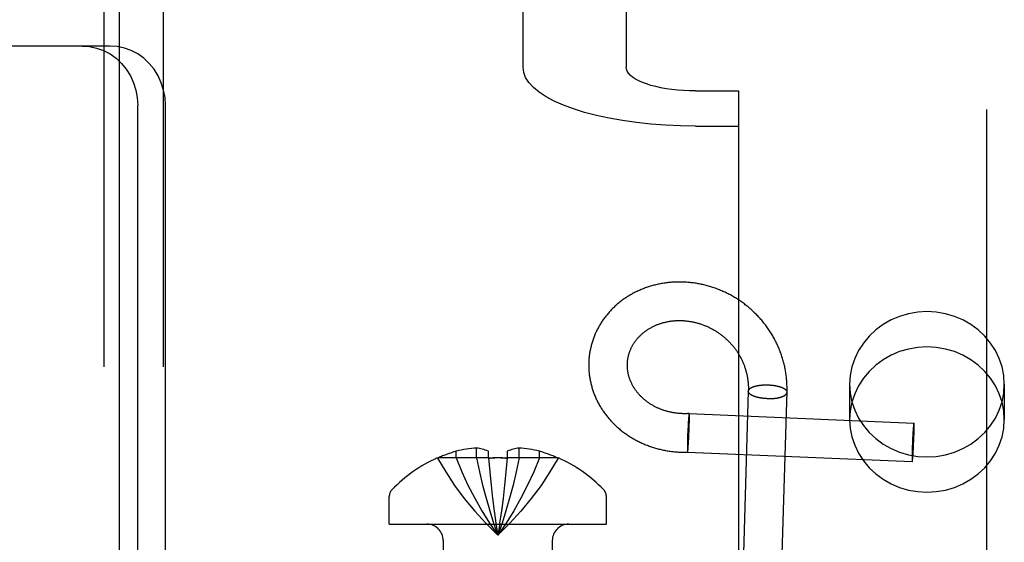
# Model space of a CAD drawing. Header units: inches. Extents: x 0 to 224, y 0 to 145.
# Tile 23 of 89: x 75.856 to 76.849, y 52.952 to 53.48. Entities that reach past the tile are written whole.
import ezdxf

# ---------------------------------------------------------------- set-up
doc = ezdxf.new("R2010")
doc.units = ezdxf.units.IN
doc.header["$LTSCALE"] = 12.302632
doc.header["$MEASUREMENT"] = 0
doc.linetypes.add('HIDDEN', pattern=[0.2, 0.1, -0.1])
doc.layers.add('DEFAULT_2', color=8, linetype='HIDDEN')
doc.layers.add('DOOR_3_ASSEMBLY', color=7, linetype='CONTINUOUS')

msp = doc.modelspace()

# ---------------------------------------------------------------- linework, layer by layer
at = {"layer": 'DEFAULT_2', "color": 8, "linetype": 'HIDDEN'}
for p, q in [((76.83138, 55.84951), (76.83138, 50.59951)), ((75.94088, 54.35951), (75.94088, 51.29151)), ((76.00088, 54.35951), (76.00088, 51.29151)), ((76.01888, 51.32551), (76.01888, 54.32551)), ((76.07888, 51.32551), (76.07888, 54.32551)), ((76.36388, 53.43164), (76.36388, 54.2119)), ((76.46788, 54.2119), (76.46788, 53.43164)), ((75.94722, 53.45301), (75.78384, 53.45301)), ((76.53788, 53.4077), (76.58138, 53.4077)), ((76.58138, 53.4077), (76.58138, 53.37213)), ((75.97528, 52.76601), (75.97528, 53.39301)), ((76.00323, 52.76601), (76.00323, 53.39301)), ((76.53788, 53.37213), (76.58138, 53.37213)), ((76.58138, 53.37213), (76.58138, 52.43244)), ((76.69338, 53.1117), (76.69338, 53.07613)), ((76.84938, 53.1117), (76.84938, 53.07613)), ((76.59115, 53.10473), (76.59118, 53.10557)), ((76.59115, 53.10476), (76.59117, 53.10499)), ((76.63014, 53.10358), (76.63012, 53.10334)), ((76.53107, 53.07963), (76.53102, 53.07918)), ((76.5311, 53.07992), (76.53107, 53.07963)), ((76.53113, 53.08018), (76.5311, 53.07992)), ((76.53116, 53.08043), (76.53113, 53.08018)), ((76.53123, 53.08098), (76.5312, 53.08078)), ((76.5315, 53.08215), (76.75817, 53.0726)), ((76.53168, 53.08078), (76.53167, 53.08099)), ((76.53169, 53.08056), (76.53168, 53.08078)), ((76.5317, 53.08031), (76.53169, 53.08056)), ((76.53171, 53.08006), (76.5317, 53.08031)), ((76.53171, 53.07978), (76.53171, 53.08006)), ((76.53172, 53.07934), (76.53171, 53.07978)), ((76.53173, 53.07887), (76.53172, 53.07934)), ((76.53043, 53.07093), (76.53031, 53.06874)), ((76.53054, 53.07274), (76.53043, 53.07093)), ((76.53063, 53.07421), (76.53054, 53.07274)), ((76.53073, 53.07558), (76.53063, 53.07421)), ((76.53081, 53.07665), (76.53073, 53.07558)), ((76.53087, 53.07744), (76.53081, 53.07665)), ((76.53093, 53.07818), (76.53087, 53.07744)), ((76.53098, 53.0787), (76.53093, 53.07818)), ((76.53102, 53.07918), (76.53098, 53.0787)), ((76.53157, 53.06903), (76.53163, 53.0712)), ((76.53163, 53.0712), (76.53167, 53.073)), ((76.53167, 53.073), (76.5317, 53.07445)), ((76.5317, 53.07445), (76.53172, 53.07581)), ((76.53172, 53.07581), (76.53173, 53.07686)), ((76.53173, 53.07836), (76.53173, 53.07887)), ((76.53173, 53.07764), (76.53173, 53.07836)), ((76.53173, 53.07686), (76.53173, 53.07764)), ((76.75767, 53.06943), (76.75763, 53.06892)), ((76.75772, 53.0699), (76.75767, 53.06943)), ((76.75777, 53.07034), (76.75772, 53.0699)), ((76.75779, 53.07061), (76.75777, 53.07034)), ((76.75782, 53.07087), (76.75779, 53.07061)), ((76.75785, 53.07111), (76.75782, 53.07087)), ((76.75788, 53.07133), (76.75785, 53.07111)), ((76.75835, 53.07123), (76.75834, 53.07145)), ((76.75836, 53.07101), (76.75835, 53.07123)), ((76.75837, 53.07076), (76.75836, 53.07101)), ((76.75838, 53.0705), (76.75837, 53.07076)), ((76.75838, 53.07022), (76.75838, 53.0705)), ((76.75839, 53.06977), (76.75838, 53.07022)), ((76.7584, 53.06928), (76.75839, 53.06977)), ((76.52996, 53.06119), (76.52986, 53.05857)), ((76.53007, 53.06384), (76.52996, 53.06119)), ((76.53019, 53.06646), (76.53007, 53.06384)), ((76.53031, 53.06874), (76.53019, 53.06646)), ((76.53117, 53.05887), (76.53129, 53.0615)), ((76.53129, 53.0615), (76.5314, 53.06414)), ((76.5314, 53.06414), (76.5315, 53.06676)), ((76.5315, 53.06676), (76.53157, 53.06903)), ((76.75701, 53.05972), (76.75689, 53.05741)), ((76.75713, 53.06192), (76.75701, 53.05972)), ((76.75724, 53.06374), (76.75713, 53.06192)), ((76.75734, 53.0652), (76.75724, 53.06374)), ((76.75742, 53.06634), (76.75734, 53.0652)), ((76.7575, 53.0674), (76.75742, 53.06634)), ((76.75756, 53.06819), (76.7575, 53.0674)), ((76.75763, 53.06892), (76.75756, 53.06819)), ((76.75823, 53.05918), (76.75829, 53.06141)), ((76.75829, 53.06141), (76.75834, 53.06326)), ((76.75834, 53.06326), (76.75837, 53.06475)), ((76.75837, 53.06475), (76.75839, 53.06614)), ((76.75839, 53.06614), (76.7584, 53.06722)), ((76.7584, 53.06876), (76.7584, 53.06928)), ((76.7584, 53.06802), (76.7584, 53.06876)), ((76.7584, 53.06722), (76.7584, 53.06802)), ((76.52964, 53.04953), (76.52963, 53.04848)), ((76.52966, 53.05088), (76.52964, 53.04953)), ((76.52968, 53.05233), (76.52966, 53.05088)), ((76.52973, 53.05413), (76.52968, 53.05233)), ((76.52979, 53.05631), (76.52973, 53.05413)), ((76.52986, 53.05857), (76.52979, 53.05631)), ((76.53053, 53.04849), (76.53061, 53.04953)), ((76.53061, 53.04953), (76.53071, 53.05089)), ((76.53071, 53.05089), (76.5308, 53.05234)), ((76.5308, 53.05234), (76.53091, 53.05414)), ((76.53091, 53.05414), (76.53104, 53.05632)), ((76.53104, 53.05632), (76.53117, 53.05887)), ((76.75664, 53.05205), (76.75654, 53.04937)), ((76.75676, 53.05475), (76.75664, 53.05205)), ((76.75689, 53.05741), (76.75676, 53.05475)), ((76.75781, 53.04882), (76.75794, 53.05148)), ((76.75794, 53.05148), (76.75805, 53.05418)), ((76.75805, 53.05418), (76.75815, 53.05686)), ((76.75815, 53.05686), (76.75823, 53.05918)), ((76.29644, 53.03744), (76.29644, 53.04414)), ((76.31705, 53.03744), (76.31705, 53.0474)), ((76.32894, 53.03744), (76.32894, 53.04414)), ((76.34794, 53.04414), (76.34794, 53.03744)), ((76.35984, 53.03744), (76.35984, 53.0474)), ((76.38044, 53.03744), (76.38044, 53.04414)), ((76.52963, 53.04848), (76.52963, 53.0477)), ((76.52963, 53.0477), (76.52963, 53.04697)), ((76.52963, 53.04697), (76.52963, 53.04646)), ((76.52963, 53.04646), (76.52964, 53.04599)), ((76.52964, 53.04599), (76.52964, 53.04555)), ((76.52964, 53.04555), (76.52965, 53.04528)), ((76.52965, 53.04528), (76.52966, 53.04502)), ((76.52966, 53.04502), (76.52966, 53.04478)), ((76.52966, 53.04478), (76.52967, 53.04455)), ((76.52967, 53.04455), (76.52968, 53.04435)), ((76.52986, 53.04318), (76.75653, 53.03363)), ((76.53013, 53.04435), (76.53016, 53.04456)), ((76.53022, 53.04503), (76.53025, 53.04528)), ((76.53025, 53.04528), (76.53027, 53.04556)), ((76.53027, 53.04556), (76.53032, 53.046)), ((76.53032, 53.046), (76.53036, 53.04647)), ((76.53036, 53.04647), (76.53041, 53.04698)), ((76.53041, 53.04698), (76.53047, 53.0477)), ((76.53047, 53.0477), (76.53053, 53.04849)), ((76.75631, 53.04009), (76.7563, 53.03901)), ((76.75633, 53.04148), (76.75631, 53.04009)), ((76.75636, 53.04297), (76.75633, 53.04148)), ((76.7564, 53.04482), (76.75636, 53.04297)), ((76.75647, 53.04705), (76.7564, 53.04482)), ((76.75654, 53.04937), (76.75647, 53.04705)), ((76.7572, 53.03883), (76.75728, 53.03989)), ((76.75728, 53.03989), (76.75736, 53.04103)), ((76.75736, 53.04103), (76.75745, 53.04249)), ((76.75745, 53.04249), (76.75757, 53.04431)), ((76.75757, 53.04431), (76.75769, 53.04652)), ((76.75769, 53.04652), (76.75781, 53.04882)), ((76.27744, 53.03744), (76.27759, 53.03717)), ((76.27759, 53.03717), (76.27819, 53.03744)), ((76.32894, 53.03744), (76.27819, 53.03744)), ((76.32894, 53.03744), (76.33025, 53.02326)), ((76.32894, 53.03744), (76.32897, 53.03717)), ((76.32897, 53.03717), (76.33054, 53.03725)), ((76.34635, 53.03725), (76.34792, 53.03717)), ((76.34794, 53.03744), (76.34663, 53.02326)), ((76.34794, 53.03744), (76.34792, 53.03717)), ((76.3987, 53.03744), (76.34794, 53.03744)), ((76.39929, 53.03717), (76.3987, 53.03744)), ((76.39944, 53.03744), (76.39929, 53.03717)), ((76.7563, 53.03901), (76.7563, 53.03821)), ((76.7563, 53.03821), (76.7563, 53.03747)), ((76.7563, 53.03747), (76.7563, 53.03695)), ((76.7563, 53.03695), (76.7563, 53.03646)), ((76.7563, 53.03646), (76.75631, 53.03601)), ((76.75631, 53.03601), (76.75632, 53.03573)), ((76.75632, 53.03573), (76.75633, 53.03547)), ((76.75633, 53.03547), (76.75633, 53.03523)), ((76.75633, 53.03523), (76.75634, 53.035)), ((76.75634, 53.035), (76.75635, 53.03478)), ((76.75682, 53.0349), (76.75684, 53.03512)), ((76.75684, 53.03512), (76.75687, 53.03536)), ((76.75687, 53.03536), (76.7569, 53.03562)), ((76.7569, 53.03562), (76.75693, 53.03589)), ((76.75693, 53.03589), (76.75698, 53.03633)), ((76.75698, 53.03633), (76.75702, 53.0368)), ((76.75702, 53.0368), (76.75707, 53.03731)), ((76.75707, 53.03731), (76.75713, 53.03804)), ((76.75713, 53.03804), (76.7572, 53.03883)), ((76.33023, 53.02348), (76.33166, 53.00974)), ((76.34665, 53.02348), (76.34523, 53.00974)), ((76.33164, 53.0099), (76.33318, 52.99659)), ((76.22894, 52.97051), (76.22894, 52.99851)), ((76.33316, 52.99671), (76.33482, 52.98383)), ((76.34372, 52.99671), (76.34208, 52.9839)), ((76.44794, 52.97051), (76.44794, 52.99851)), ((76.34208, 52.9839), (76.34031, 52.97144)), ((76.22894, 52.97051), (76.44794, 52.97051)), ((76.34032, 52.97148), (76.33844, 52.95944)), ((76.28344, 52.95401), (76.28344, 52.73051)), ((76.39344, 52.95401), (76.39344, 52.73051))]:
    msp.add_line(p, q, dxfattribs=at)
for points in [[(75.91926, 53.45301), (75.92664, 53.45248), (75.93376, 53.45096), (75.9407, 53.44843), (75.94727, 53.44497), (75.95336, 53.4406), (75.95887, 53.43543), (75.9637, 53.42953), (75.96778, 53.42301), (75.97101, 53.41597), (75.97337, 53.40854), (75.97479, 53.4009), (75.97528, 53.39301)], [(76.00323, 53.39301), (76.00274, 53.4009), (76.00132, 53.40854), (75.99896, 53.41597), (75.99573, 53.42301), (75.99165, 53.42953), (75.98683, 53.43543), (75.98131, 53.4406), (75.97523, 53.44497), (75.96865, 53.44843), (75.96172, 53.45096), (75.95459, 53.45248), (75.94722, 53.45301)], [(76.53788, 53.37213), (76.52266, 53.37236), (76.50766, 53.37303), (76.49284, 53.37416), (76.47837, 53.37572), (76.46434, 53.37771), (76.45088, 53.3801), (76.43808, 53.38289), (76.42603, 53.38605), (76.41484, 53.38956), (76.40459, 53.39339), (76.39535, 53.39751), (76.38719, 53.40189), (76.38018, 53.40649), (76.37437, 53.41129), (76.36981, 53.41624), (76.36652, 53.42131), (76.36455, 53.42644), (76.36388, 53.43164)], [(76.53788, 53.4077), (76.53175, 53.40779), (76.52572, 53.40806), (76.51976, 53.40852), (76.51394, 53.40914), (76.5083, 53.40994), (76.50288, 53.41091), (76.49773, 53.41203), (76.49288, 53.4133), (76.48838, 53.41471), (76.48425, 53.41625), (76.48054, 53.41791), (76.47726, 53.41967), (76.47444, 53.42152), (76.4721, 53.42345), (76.47026, 53.42545), (76.46894, 53.42748), (76.46815, 53.42955), (76.46788, 53.43164)], [(76.63017, 53.10473), (76.63019, 53.10592), (76.6302, 53.10711), (76.6302, 53.10829), (76.63018, 53.10948), (76.63015, 53.11067), (76.63011, 53.11186), (76.63005, 53.11304), (76.62998, 53.11423), (76.62989, 53.11542), (76.62979, 53.1166), (76.62968, 53.11779), (76.62955, 53.11897), (76.62941, 53.12015), (76.62926, 53.12133), (76.6291, 53.12251), (76.62892, 53.12368), (76.62872, 53.12486), (76.62852, 53.12603), (76.6283, 53.1272), (76.62806, 53.12837), (76.62782, 53.12953), (76.62756, 53.1307), (76.62729, 53.13186), (76.627, 53.13302), (76.6267, 53.13417), (76.62639, 53.13532), (76.62607, 53.13647), (76.62573, 53.13761), (76.62538, 53.13875), (76.62501, 53.13989), (76.62464, 53.14102), (76.62425, 53.14215), (76.62384, 53.14328), (76.62343, 53.1444), (76.623, 53.14551), (76.62256, 53.14662), (76.62211, 53.14773), (76.62164, 53.14883), (76.62117, 53.14993), (76.62068, 53.15102), (76.62017, 53.15211), (76.61966, 53.15319), (76.61913, 53.15426), (76.61859, 53.15533), (76.61804, 53.1564), (76.61748, 53.15745), (76.6169, 53.1585), (76.61632, 53.15955), (76.61572, 53.16059), (76.61511, 53.16162), (76.61449, 53.16265), (76.61385, 53.16367), (76.61321, 53.16468), (76.61255, 53.16568), (76.61189, 53.16668), (76.61121, 53.16767), (76.61052, 53.16866), (76.60982, 53.16963), (76.60911, 53.1706), (76.60839, 53.17156), (76.60765, 53.17251), (76.60691, 53.17346), (76.60616, 53.17439), (76.60539, 53.17532), (76.60462, 53.17624), (76.60384, 53.17715), (76.60304, 53.17805), (76.60224, 53.17895), (76.60142, 53.17983), (76.6006, 53.18071), (76.59976, 53.18158), (76.59892, 53.18244), (76.59807, 53.18328), (76.59721, 53.18412), (76.59634, 53.18495), (76.59546, 53.18577), (76.59457, 53.18659), (76.59367, 53.18739), (76.59276, 53.18818), (76.59185, 53.18896), (76.59092, 53.18973), (76.58999, 53.19049), (76.58905, 53.19124), (76.58811, 53.19198), (76.58715, 53.19271), (76.58619, 53.19343), (76.58521, 53.19414), (76.58424, 53.19484), (76.58325, 53.19553), (76.58226, 53.1962), (76.58126, 53.19687), (76.58025, 53.19752), (76.57923, 53.19816), (76.57821, 53.1988), (76.57718, 53.19942), (76.57615, 53.20003), (76.57511, 53.20063), (76.57406, 53.20121), (76.57301, 53.20179), (76.57195, 53.20235), (76.57089, 53.2029), (76.56982, 53.20344), (76.56874, 53.20397), (76.56766, 53.20449), (76.56658, 53.20499), (76.56549, 53.20548), (76.56439, 53.20596), (76.56329, 53.20643), (76.56219, 53.20689), (76.56108, 53.20733), (76.55997, 53.20776), (76.55885, 53.20818), (76.55773, 53.20859), (76.5566, 53.20898), (76.55548, 53.20936), (76.55434, 53.20973), (76.55321, 53.21009), (76.55207, 53.21043), (76.55093, 53.21076), (76.54979, 53.21108), (76.54864, 53.21139), (76.54749, 53.21168), (76.54634, 53.21196), (76.54518, 53.21223), (76.54403, 53.21249), (76.54287, 53.21273), (76.54171, 53.21296), (76.54055, 53.21317), (76.53939, 53.21338), (76.53823, 53.21357), (76.53706, 53.21375), (76.5359, 53.21391), (76.53473, 53.21406), (76.53356, 53.2142), (76.5324, 53.21433), (76.53123, 53.21444), (76.53006, 53.21454), (76.52889, 53.21463), (76.52773, 53.2147), (76.52656, 53.21476), (76.52539, 53.21481), (76.52423, 53.21485), (76.52306, 53.21487), (76.5219, 53.21488), (76.52074, 53.21488), (76.51958, 53.21486), (76.51842, 53.21483), (76.51726, 53.21479), (76.5161, 53.21473), (76.51495, 53.21466), (76.5138, 53.21458), (76.51265, 53.21449), (76.5115, 53.21438), (76.51036, 53.21426), (76.50921, 53.21413), (76.50807, 53.21399), (76.50694, 53.21383), (76.50581, 53.21366), (76.50468, 53.21348), (76.50355, 53.21328), (76.50243, 53.21308), (76.50131, 53.21286), (76.5002, 53.21262), (76.49909, 53.21238), (76.49798, 53.21212), (76.49688, 53.21185), (76.49579, 53.21157), (76.4947, 53.21128), (76.49361, 53.21097), (76.49253, 53.21065), (76.49145, 53.21032), (76.49038, 53.20998), (76.48932, 53.20963), (76.48826, 53.20926), (76.4872, 53.20888), (76.48616, 53.2085), (76.48511, 53.20809), (76.48408, 53.20768), (76.48305, 53.20726), (76.48203, 53.20682), (76.48101, 53.20638), (76.48, 53.20592), (76.479, 53.20545), (76.47801, 53.20497), (76.47702, 53.20448), (76.47604, 53.20398), (76.47507, 53.20347), (76.4741, 53.20294), (76.47314, 53.20241), (76.47219, 53.20186), (76.47125, 53.20131), (76.47032, 53.20074), (76.46939, 53.20017), (76.46848, 53.19958), (76.46757, 53.19899), (76.46667, 53.19838), (76.46578, 53.19776), (76.46489, 53.19714), (76.46402, 53.1965)], [(76.46402, 53.1965), (76.46316, 53.19586), (76.4623, 53.1952), (76.46146, 53.19454), (76.46062, 53.19387), (76.45979, 53.19318), (76.45898, 53.19249), (76.45817, 53.19179), (76.45737, 53.19108), (76.45658, 53.19036), (76.45581, 53.18964), (76.45504, 53.1889), (76.45428, 53.18816), (76.45353, 53.18741), (76.4528, 53.18665), (76.45207, 53.18588), (76.45136, 53.1851), (76.45065, 53.18432), (76.44996, 53.18353), (76.44927, 53.18273), (76.4486, 53.18192), (76.44794, 53.18111), (76.44729, 53.18029), (76.44665, 53.17946), (76.44602, 53.17862), (76.4454, 53.17778), (76.4448, 53.17693), (76.4442, 53.17608), (76.44362, 53.17522), (76.44305, 53.17435), (76.44249, 53.17348), (76.44194, 53.1726), (76.44141, 53.17171), (76.44088, 53.17082), (76.44037, 53.16992), (76.43987, 53.16902), (76.43938, 53.16811), (76.43891, 53.16719), (76.43844, 53.16627), (76.43799, 53.16535), (76.43755, 53.16442), (76.43713, 53.16349), (76.43671, 53.16255), (76.43631, 53.1616), (76.43592, 53.16066), (76.43554, 53.1597), (76.43517, 53.15875), (76.43482, 53.15779), (76.43448, 53.15682), (76.43415, 53.15585), (76.43384, 53.15488), (76.43354, 53.15391), (76.43325, 53.15293), (76.43297, 53.15195), (76.43271, 53.15096), (76.43245, 53.14997), (76.43222, 53.14898), (76.43199, 53.14799), (76.43178, 53.14699), (76.43158, 53.146), (76.43139, 53.145), (76.43122, 53.14399), (76.43106, 53.14299), (76.43091, 53.14198), (76.43081, 53.14129)], [(76.84938, 53.1117), (76.84879, 53.1206), (76.84711, 53.12924), (76.8443, 53.13769), (76.84044, 53.14576), (76.83557, 53.15333), (76.82976, 53.1603), (76.8231, 53.16656), (76.81569, 53.17202), (76.80762, 53.17659), (76.79904, 53.18023), (76.79004, 53.18286), (76.78078, 53.18446), (76.77138, 53.18499), (76.76198, 53.18446), (76.75271, 53.18286), (76.74372, 53.18023), (76.73513, 53.17659), (76.72707, 53.17202), (76.71966, 53.16656), (76.71299, 53.1603), (76.70719, 53.15333), (76.70231, 53.14576), (76.69845, 53.13769), (76.69564, 53.12924), (76.69396, 53.1206), (76.69338, 53.1117)], [(76.46948, 53.13621), (76.46955, 53.13673), (76.46966, 53.1374), (76.46977, 53.13807), (76.4699, 53.13874), (76.47003, 53.1394), (76.47018, 53.14007), (76.47034, 53.14073), (76.47051, 53.14139), (76.47069, 53.14204), (76.47089, 53.1427), (76.47109, 53.14335), (76.4713, 53.14399), (76.47153, 53.14464), (76.47177, 53.14528), (76.47201, 53.14591), (76.47227, 53.14654), (76.47254, 53.14717), (76.47282, 53.1478), (76.47311, 53.14841), (76.47341, 53.14903), (76.47372, 53.14964), (76.47404, 53.15025), (76.47437, 53.15085), (76.47471, 53.15144), (76.47506, 53.15203), (76.47542, 53.15262), (76.47579, 53.1532), (76.47616, 53.15377), (76.47655, 53.15434), (76.47695, 53.1549), (76.47736, 53.15546), (76.47777, 53.15601), (76.4782, 53.15656), (76.47863, 53.1571), (76.47907, 53.15763), (76.47952, 53.15816), (76.47998, 53.15868), (76.48045, 53.1592), (76.48093, 53.15971), (76.48141, 53.16021), (76.48191, 53.1607), (76.48241, 53.16119), (76.48292, 53.16167), (76.48343, 53.16215), (76.48396, 53.16262), (76.48449, 53.16308), (76.48503, 53.16353), (76.48558, 53.16398), (76.48614, 53.16442), (76.4867, 53.16485), (76.48727, 53.16528), (76.48785, 53.1657), (76.48843, 53.16611), (76.48902, 53.16651), (76.48962, 53.16691), (76.49022, 53.16729), (76.49084, 53.16768), (76.49145, 53.16805), (76.49208, 53.16841), (76.49271, 53.16877), (76.49334, 53.16912), (76.49398, 53.16946), (76.49463, 53.16979), (76.49529, 53.17012), (76.49595, 53.17043), (76.49661, 53.17074), (76.49728, 53.17104), (76.49796, 53.17133), (76.49864, 53.17162), (76.49933, 53.17189), (76.50002, 53.17216), (76.50072, 53.17242), (76.50142, 53.17267), (76.50212, 53.17291), (76.50283, 53.17314), (76.50355, 53.17336), (76.50427, 53.17358), (76.50499, 53.17378), (76.50572, 53.17398), (76.50645, 53.17417), (76.50719, 53.17435), (76.50793, 53.17452), (76.50867, 53.17468), (76.50942, 53.17483), (76.51017, 53.17498), (76.51092, 53.17511), (76.51168, 53.17524), (76.51244, 53.17535), (76.5132, 53.17546), (76.51397, 53.17556), (76.51473, 53.17564), (76.5155, 53.17572), (76.51628, 53.17579), (76.51705, 53.17585), (76.51783, 53.1759), (76.51861, 53.17594), (76.51939, 53.17598), (76.52017, 53.176), (76.52096, 53.17601), (76.52174, 53.17602), (76.52253, 53.17601), (76.52332, 53.176), (76.52411, 53.17597), (76.5249, 53.17594), (76.52569, 53.17589), (76.52648, 53.17584), (76.52728, 53.17578), (76.52807, 53.17571), (76.52886, 53.17563), (76.52966, 53.17553), (76.53045, 53.17543), (76.53125, 53.17532), (76.53204, 53.1752), (76.53283, 53.17507), (76.53363, 53.17494), (76.53442, 53.17479), (76.53521, 53.17463), (76.536, 53.17446), (76.53679, 53.17429), (76.53758, 53.1741), (76.53836, 53.1739), (76.53915, 53.1737), (76.53993, 53.17349), (76.54072, 53.17326), (76.5415, 53.17303), (76.54228, 53.17279), (76.54305, 53.17254), (76.54383, 53.17227), (76.5446, 53.172), (76.54537, 53.17172), (76.54614, 53.17144), (76.5469, 53.17114), (76.54767, 53.17083), (76.54842, 53.17052), (76.54918, 53.17019), (76.54993, 53.16986), (76.55068, 53.16951), (76.55143, 53.16916), (76.55217, 53.1688), (76.55291, 53.16843), (76.55364, 53.16805), (76.55438, 53.16767), (76.5551, 53.16727), (76.55582, 53.16687), (76.55654, 53.16645), (76.55726, 53.16603), (76.55797, 53.1656), (76.55867, 53.16516), (76.55937, 53.16472), (76.56007, 53.16426), (76.56076, 53.1638), (76.56144, 53.16332), (76.56212, 53.16284), (76.5628, 53.16236), (76.56346, 53.16186), (76.56413, 53.16136), (76.56478, 53.16084), (76.56544, 53.16032), (76.56608, 53.1598), (76.56672, 53.15926), (76.56736, 53.15872), (76.56798, 53.15817), (76.5686, 53.15761), (76.56922, 53.15705), (76.56983, 53.15647), (76.57043, 53.15589), (76.57102, 53.15531), (76.57161, 53.15471), (76.57219, 53.15411), (76.57276, 53.1535), (76.57333, 53.15289), (76.57389, 53.15227), (76.57444, 53.15164), (76.57499, 53.151), (76.57552, 53.15036), (76.57605, 53.14972), (76.57657, 53.14906), (76.57709, 53.1484), (76.57759, 53.14773), (76.57809, 53.14706), (76.57858, 53.14638), (76.57906, 53.1457), (76.57954, 53.14501), (76.58, 53.14431), (76.58046, 53.14361), (76.58091, 53.14291), (76.58135, 53.14219), (76.58178, 53.14148), (76.5822, 53.14075), (76.58261, 53.14003), (76.58302, 53.1393), (76.58341, 53.13856), (76.5838, 53.13782), (76.58417, 53.13707), (76.58454, 53.13632), (76.5849, 53.13556), (76.58525, 53.1348), (76.58559, 53.13404), (76.58592, 53.13327)], [(76.84938, 53.07613), (76.84879, 53.08502), (76.84711, 53.09367), (76.8443, 53.10212), (76.84044, 53.11019), (76.83557, 53.11776), (76.82976, 53.12473), (76.8231, 53.13099), (76.81569, 53.13645), (76.80762, 53.14102), (76.79904, 53.14466), (76.79004, 53.14729), (76.78078, 53.14889), (76.77138, 53.14942), (76.76198, 53.14889), (76.75271, 53.14729), (76.74372, 53.14466), (76.73513, 53.14102), (76.72707, 53.13645), (76.71966, 53.13099), (76.71299, 53.12473), (76.70719, 53.11776), (76.70231, 53.11019), (76.69845, 53.10212), (76.69564, 53.09367), (76.69396, 53.08502), (76.69338, 53.07613)], [(76.43081, 53.14129), (76.43072, 53.14058), (76.43061, 53.13957), (76.43051, 53.13857), (76.43041, 53.13756), (76.43034, 53.13656), (76.43027, 53.13555), (76.43022, 53.13454), (76.43018, 53.13353), (76.43016, 53.13252), (76.43014, 53.13151), (76.43015, 53.1305), (76.43016, 53.12949), (76.43018, 53.12848), (76.43022, 53.12746), (76.43028, 53.12645), (76.43034, 53.12544), (76.43042, 53.12443), (76.43051, 53.12342), (76.43061, 53.12241), (76.43073, 53.1214), (76.43086, 53.12039), (76.431, 53.11939), (76.43116, 53.11838), (76.43132, 53.11738), (76.4315, 53.11637), (76.4317, 53.11537), (76.43191, 53.11437), (76.43212, 53.11337), (76.43236, 53.11238), (76.4326, 53.11138), (76.43286, 53.11039), (76.43313, 53.1094), (76.43341, 53.10842), (76.43371, 53.10743), (76.43402, 53.10645), (76.43434, 53.10547), (76.43467, 53.1045), (76.43502, 53.10352), (76.43538, 53.10256), (76.43575, 53.10159), (76.43614, 53.10063), (76.43653, 53.09967), (76.43694, 53.09872), (76.43736, 53.09777), (76.4378, 53.09682), (76.43824, 53.09588), (76.4387, 53.09494), (76.43917, 53.09401), (76.43965, 53.09308), (76.44015, 53.09215), (76.44065, 53.09124), (76.44117, 53.09032), (76.4417, 53.08941), (76.44225, 53.08851), (76.4428, 53.08761), (76.44337, 53.08672), (76.44394, 53.08583), (76.44453, 53.08495), (76.44513, 53.08408), (76.44574, 53.08321), (76.44637, 53.08235), (76.447, 53.08149), (76.44765, 53.08064), (76.44831, 53.0798), (76.44897, 53.07897), (76.44965, 53.07814), (76.45034, 53.07732), (76.45105, 53.0765), (76.45176, 53.07569), (76.45248, 53.07489), (76.45321, 53.0741), (76.45396, 53.07331), (76.45471, 53.07254), (76.45547, 53.07177), (76.45625, 53.07101), (76.45703, 53.07025), (76.45783, 53.06951), (76.45863, 53.06877), (76.45945, 53.06804), (76.46027, 53.06732), (76.46111, 53.06661), (76.46195, 53.06591), (76.4628, 53.06522), (76.46366, 53.06453), (76.46453, 53.06386), (76.46541, 53.06319), (76.4663, 53.06253), (76.4672, 53.06188), (76.46811, 53.06125), (76.46902, 53.06062), (76.46995, 53.06), (76.47088, 53.05939), (76.47182, 53.05879), (76.47277, 53.0582), (76.47372, 53.05762), (76.47469, 53.05705), (76.47566, 53.0565), (76.47664, 53.05595), (76.47763, 53.05541), (76.47862, 53.05488), (76.47962, 53.05437), (76.48063, 53.05386), (76.48165, 53.05337), (76.48267, 53.05288), (76.4837, 53.05241), (76.48474, 53.05195), (76.48578, 53.0515), (76.48683, 53.05106), (76.48788, 53.05063), (76.48894, 53.05021), (76.49001, 53.0498), (76.49108, 53.04941), (76.49216, 53.04903), (76.49324, 53.04866), (76.49433, 53.0483), (76.49543, 53.04795), (76.49653, 53.04761), (76.49763, 53.04729), (76.49874, 53.04697), (76.49985, 53.04667), (76.50097, 53.04639), (76.50209, 53.04611), (76.50321, 53.04584), (76.50434, 53.04559), (76.50548, 53.04535), (76.50662, 53.04512), (76.50776, 53.04491), (76.5089, 53.04471), (76.51005, 53.04451), (76.5112, 53.04434), (76.51235, 53.04417), (76.51351, 53.04402), (76.51466, 53.04387), (76.51583, 53.04375), (76.51699, 53.04363), (76.51815, 53.04353), (76.51932, 53.04344), (76.52049, 53.04336), (76.52166, 53.04329), (76.52283, 53.04324), (76.52401, 53.0432), (76.52518, 53.04317), (76.52636, 53.04315), (76.52753, 53.04315), (76.52871, 53.04316), (76.52986, 53.04318)], [(76.5315, 53.08215), (76.53071, 53.08211), (76.52989, 53.08207), (76.52908, 53.08204), (76.52827, 53.08202), (76.52746, 53.08201), (76.52666, 53.08202), (76.52585, 53.08203), (76.52504, 53.08204), (76.52424, 53.08207), (76.52343, 53.08211), (76.52263, 53.08216), (76.52183, 53.08222), (76.52103, 53.08228), (76.52023, 53.08236), (76.51944, 53.08244), (76.51865, 53.08254), (76.51786, 53.08264), (76.51707, 53.08275), (76.51628, 53.08287), (76.5155, 53.083), (76.51472, 53.08314), (76.51394, 53.08329), (76.51317, 53.08344), (76.5124, 53.08361), (76.51163, 53.08378), (76.51087, 53.08397), (76.51011, 53.08416), (76.50935, 53.08436), (76.5086, 53.08457), (76.50785, 53.08479), (76.5071, 53.08502), (76.50636, 53.08525), (76.50562, 53.0855), (76.50489, 53.08575), (76.50416, 53.08601), (76.50344, 53.08628), (76.50272, 53.08655), (76.50201, 53.08684), (76.5013, 53.08713), (76.5006, 53.08744), (76.4999, 53.08775), (76.49921, 53.08806), (76.49852, 53.08839), (76.49783, 53.08872), (76.49716, 53.08906), (76.49649, 53.08941), (76.49582, 53.08977), (76.49516, 53.09013), (76.49451, 53.09051), (76.49386, 53.09088), (76.49322, 53.09127), (76.49259, 53.09166), (76.49196, 53.09207), (76.49134, 53.09247), (76.49072, 53.09289), (76.49011, 53.09331), (76.48951, 53.09374), (76.48892, 53.09418), (76.48833, 53.09462), (76.48775, 53.09507), (76.48718, 53.09553), (76.48661, 53.09599), (76.48605, 53.09646), (76.4855, 53.09693), (76.48496, 53.09742), (76.48442, 53.09791), (76.4839, 53.0984), (76.48338, 53.0989), (76.48286, 53.09941), (76.48236, 53.09992), (76.48187, 53.10044), (76.48138, 53.10096), (76.4809, 53.10149), (76.48043, 53.10203), (76.47996, 53.10257), (76.47951, 53.10311), (76.47906, 53.10366), (76.47863, 53.10422), (76.4782, 53.10478), (76.47778, 53.10535), (76.47737, 53.10592), (76.47697, 53.1065), (76.47658, 53.10708), (76.47619, 53.10767), (76.47582, 53.10826), (76.47546, 53.10885), (76.4751, 53.10945), (76.47476, 53.11006), (76.47442, 53.11066), (76.47409, 53.11128), (76.47378, 53.11189), (76.47347, 53.11251), (76.47317, 53.11314), (76.47289, 53.11376), (76.47261, 53.11439), (76.47234, 53.11503), (76.47209, 53.11567), (76.47184, 53.11631), (76.47161, 53.11695), (76.47138, 53.1176), (76.47117, 53.11825), (76.47096, 53.1189), (76.47077, 53.11956), (76.47058, 53.12021), (76.47041, 53.12087), (76.47025, 53.12154), (76.4701, 53.1222), (76.46996, 53.12287), (76.46983, 53.12354), (76.46971, 53.1242), (76.4696, 53.12488), (76.46951, 53.12555), (76.46942, 53.12622), (76.46935, 53.1269), (76.46928, 53.12757), (76.46923, 53.12825), (76.46919, 53.12893), (76.46916, 53.1296), (76.46915, 53.13028), (76.46914, 53.13096), (76.46915, 53.13164), (76.46916, 53.13231), (76.46919, 53.13299), (76.46923, 53.13366), (76.46928, 53.13434), (76.46934, 53.13501), (76.46942, 53.13569), (76.46948, 53.13621)], [(76.58592, 53.13327), (76.58624, 53.1325), (76.58655, 53.13172), (76.58686, 53.13094), (76.58715, 53.13016), (76.58743, 53.12937), (76.5877, 53.12858), (76.58797, 53.12779), (76.58822, 53.12699), (76.58846, 53.12619), (76.58869, 53.12539), (76.58892, 53.12458), (76.58913, 53.12377), (76.58933, 53.12296), (76.58952, 53.12215), (76.58971, 53.12134), (76.58988, 53.12052), (76.59004, 53.1197), (76.59019, 53.11888), (76.59033, 53.11805), (76.59046, 53.11723), (76.59058, 53.1164), (76.59069, 53.11557), (76.59079, 53.11474), (76.59088, 53.11391), (76.59096, 53.11308), (76.59102, 53.11225), (76.59108, 53.11142), (76.59113, 53.11058), (76.59116, 53.10975), (76.59119, 53.10891), (76.5912, 53.10808), (76.59121, 53.10724), (76.5912, 53.10641), (76.59118, 53.10557)], [(76.59117, 53.10499), (76.59119, 53.10509), (76.59121, 53.1052), (76.59124, 53.1053), (76.59127, 53.10541), (76.5913, 53.10551), (76.59134, 53.10562), (76.59138, 53.10572), (76.59143, 53.10583), (76.59149, 53.10593), (76.59154, 53.10604), (76.59161, 53.10614), (76.59167, 53.10624), (76.59174, 53.10634), (76.59182, 53.10645), (76.5919, 53.10655), (76.59198, 53.10665), (76.59207, 53.10675), (76.59217, 53.10685), (76.59226, 53.10694), (76.59237, 53.10704), (76.59247, 53.10714), (76.59258, 53.10724), (76.5927, 53.10733), (76.59282, 53.10743), (76.59294, 53.10752), (76.59307, 53.10762), (76.5932, 53.10771), (76.59334, 53.1078), (76.59348, 53.10789), (76.59362, 53.10798), (76.59377, 53.10807), (76.59392, 53.10816), (76.59408, 53.10825), (76.59424, 53.10833), (76.5944, 53.10842), (76.59457, 53.1085), (76.59474, 53.10859), (76.59492, 53.10867), (76.59509, 53.10875), (76.59528, 53.10883), (76.59546, 53.10891), (76.59565, 53.10899), (76.59585, 53.10906), (76.59604, 53.10914), (76.59625, 53.10921), (76.59645, 53.10929), (76.59666, 53.10936), (76.59687, 53.10943), (76.59708, 53.1095), (76.5973, 53.10957), (76.59752, 53.10963), (76.59774, 53.1097), (76.59797, 53.10976), (76.5982, 53.10983), (76.59843, 53.10989), (76.59867, 53.10995), (76.5989, 53.11001), (76.59915, 53.11007), (76.59939, 53.11012), (76.59964, 53.11018), (76.59988, 53.11023), (76.60014, 53.11028), (76.60039, 53.11033), (76.60065, 53.11038), (76.60091, 53.11043), (76.60117, 53.11048), (76.60143, 53.11052), (76.6017, 53.11056), (76.60196, 53.1106), (76.60223, 53.11064), (76.6025, 53.11068), (76.60278, 53.11072), (76.60305, 53.11076), (76.60333, 53.11079), (76.60361, 53.11082), (76.60389, 53.11085), (76.60417, 53.11088), (76.60446, 53.11091), (76.60474, 53.11093), (76.60503, 53.11096), (76.60532, 53.11098), (76.60561, 53.111), (76.6059, 53.11102), (76.60619, 53.11104), (76.60648, 53.11106), (76.60678, 53.11107), (76.60707, 53.11108), (76.60737, 53.11109), (76.60766, 53.1111), (76.60796, 53.11111), (76.60826, 53.11112), (76.60856, 53.11112), (76.60885, 53.11113), (76.60915, 53.11113), (76.60945, 53.11113), (76.60975, 53.11113), (76.61005, 53.11112), (76.61035, 53.11112), (76.61065, 53.11111), (76.61095, 53.1111), (76.61125, 53.11109), (76.61155, 53.11108)], [(76.61155, 53.11108), (76.61185, 53.11107), (76.61215, 53.11105), (76.61245, 53.11103), (76.61275, 53.11102), (76.61305, 53.111), (76.61335, 53.11097), (76.61364, 53.11095), (76.61394, 53.11093), (76.61423, 53.1109), (76.61453, 53.11087), (76.61482, 53.11084), (76.61512, 53.11081), (76.61541, 53.11078), (76.6157, 53.11074), (76.61599, 53.11071), (76.61627, 53.11067), (76.61656, 53.11063), (76.61685, 53.11059), (76.61713, 53.11055), (76.61741, 53.11051), (76.61769, 53.11046), (76.61797, 53.11041), (76.61825, 53.11037), (76.61853, 53.11032), (76.6188, 53.11026), (76.61907, 53.11021), (76.61934, 53.11016), (76.61961, 53.1101), (76.61987, 53.11005), (76.62014, 53.10999), (76.6204, 53.10993), (76.62066, 53.10987), (76.62091, 53.10981), (76.62117, 53.10974), (76.62142, 53.10968), (76.62167, 53.10961), (76.62191, 53.10954), (76.62216, 53.10948), (76.6224, 53.10941), (76.62264, 53.10933), (76.62287, 53.10926), (76.6231, 53.10919), (76.62333, 53.10911), (76.62356, 53.10904), (76.62378, 53.10896), (76.624, 53.10888), (76.62422, 53.1088), (76.62443, 53.10872), (76.62464, 53.10864), (76.62485, 53.10856), (76.62506, 53.10847), (76.62526, 53.10839), (76.62545, 53.1083), (76.62565, 53.10822), (76.62584, 53.10813), (76.62602, 53.10804), (76.62621, 53.10795), (76.62638, 53.10786), (76.62656, 53.10777), (76.62673, 53.10768), (76.6269, 53.10758), (76.62706, 53.10749), (76.62722, 53.1074), (76.62738, 53.1073), (76.62753, 53.1072), (76.62768, 53.10711), (76.62782, 53.10701), (76.62796, 53.10691), (76.6281, 53.10681), (76.62823, 53.10671), (76.62836, 53.10661), (76.62848, 53.10651), (76.6286, 53.10641), (76.62871, 53.10631), (76.62882, 53.10621), (76.62893, 53.1061), (76.62903, 53.106), (76.62913, 53.1059), (76.62922, 53.10579), (76.62931, 53.10569), (76.6294, 53.10558), (76.62948, 53.10548), (76.62955, 53.10537), (76.62962, 53.10527), (76.62969, 53.10516), (76.62975, 53.10506), (76.62981, 53.10495), (76.62986, 53.10484), (76.62991, 53.10474), (76.62995, 53.10463), (76.62999, 53.10452), (76.63003, 53.10441), (76.63006, 53.10431), (76.63008, 53.1042), (76.6301, 53.10409), (76.63012, 53.10399), (76.63013, 53.10388), (76.63014, 53.10377), (76.63014, 53.10366), (76.63014, 53.1036)], [(76.69338, 53.1117), (76.69396, 53.1028), (76.69564, 53.09416), (76.69845, 53.08571), (76.70231, 53.07763), (76.70719, 53.07006), (76.71299, 53.06309), (76.71966, 53.05684), (76.72707, 53.05138), (76.73513, 53.0468), (76.74372, 53.04316), (76.75271, 53.04054), (76.76198, 53.03894), (76.77138, 53.03841), (76.78078, 53.03894), (76.79004, 53.04054), (76.79904, 53.04316), (76.80762, 53.0468), (76.81569, 53.05138), (76.8231, 53.05684), (76.82976, 53.06309), (76.83557, 53.07006), (76.84044, 53.07763), (76.8443, 53.08571), (76.84711, 53.09416), (76.84879, 53.1028), (76.84938, 53.1117)], [(76.59115, 53.10473), (76.57649, 52.60333), (76.57645, 52.60251), (76.57641, 52.6017), (76.57636, 52.60088), (76.5763, 52.60007), (76.57623, 52.59926), (76.57615, 52.59844), (76.57606, 52.59763), (76.57596, 52.59682), (76.5759, 52.59631)], [(76.60974, 53.09725), (76.60944, 53.09726), (76.60914, 53.09728), (76.60884, 53.0973), (76.60854, 53.09731), (76.60824, 53.09733), (76.60795, 53.09736), (76.60765, 53.09738), (76.60735, 53.0974), (76.60706, 53.09743), (76.60676, 53.09746), (76.60647, 53.09749), (76.60618, 53.09752), (76.60588, 53.09755), (76.60559, 53.09759), (76.6053, 53.09762), (76.60502, 53.09766), (76.60473, 53.0977), (76.60444, 53.09774), (76.60416, 53.09778), (76.60388, 53.09782), (76.6036, 53.09787), (76.60332, 53.09792), (76.60304, 53.09796), (76.60277, 53.09801), (76.60249, 53.09806), (76.60222, 53.09812), (76.60195, 53.09817), (76.60168, 53.09823), (76.60142, 53.09828), (76.60115, 53.09834), (76.60089, 53.0984), (76.60063, 53.09846), (76.60038, 53.09852), (76.60012, 53.09859), (76.59987, 53.09865), (76.59962, 53.09872), (76.59938, 53.09879), (76.59913, 53.09885), (76.59889, 53.09892), (76.59865, 53.099), (76.59842, 53.09907), (76.59819, 53.09914), (76.59796, 53.09922), (76.59773, 53.09929), (76.59751, 53.09937), (76.59729, 53.09945), (76.59707, 53.09953), (76.59686, 53.09961), (76.59665, 53.09969), (76.59644, 53.09977), (76.59624, 53.09986), (76.59603, 53.09994), (76.59584, 53.10003), (76.59564, 53.10011), (76.59545, 53.1002), (76.59527, 53.10029), (76.59509, 53.10038), (76.59491, 53.10047), (76.59473, 53.10056), (76.59456, 53.10065), (76.59439, 53.10075), (76.59423, 53.10084), (76.59407, 53.10093), (76.59391, 53.10103), (76.59376, 53.10113), (76.59361, 53.10122), (76.59347, 53.10132), (76.59333, 53.10142), (76.59319, 53.10152), (76.59306, 53.10162), (76.59293, 53.10172), (76.59281, 53.10182), (76.59269, 53.10192), (76.59258, 53.10202), (76.59247, 53.10212), (76.59236, 53.10223), (76.59226, 53.10233), (76.59216, 53.10243), (76.59207, 53.10254), (76.59198, 53.10264), (76.59189, 53.10275), (76.59181, 53.10285), (76.59174, 53.10296), (76.59167, 53.10306), (76.5916, 53.10317), (76.59154, 53.10327), (76.59148, 53.10338), (76.59143, 53.10349), (76.59138, 53.10359), (76.59134, 53.1037), (76.5913, 53.10381), (76.59127, 53.10392), (76.59124, 53.10402), (76.59121, 53.10413), (76.59119, 53.10424), (76.59117, 53.10434), (76.59116, 53.10445), (76.59115, 53.10456), (76.59115, 53.10467), (76.59115, 53.10473)], [(76.60974, 53.09725), (76.61004, 53.09724), (76.61034, 53.09723), (76.61064, 53.09722), (76.61094, 53.09721), (76.61124, 53.09721), (76.61154, 53.0972), (76.61184, 53.0972), (76.61214, 53.0972), (76.61244, 53.0972), (76.61274, 53.09721), (76.61303, 53.09721), (76.61333, 53.09722), (76.61363, 53.09723), (76.61392, 53.09724), (76.61422, 53.09725), (76.61451, 53.09726), (76.61481, 53.09727), (76.6151, 53.09729), (76.61539, 53.09731), (76.61568, 53.09733), (76.61597, 53.09735), (76.61626, 53.09737), (76.61655, 53.0974), (76.61683, 53.09742), (76.61712, 53.09745), (76.6174, 53.09748), (76.61768, 53.09751), (76.61796, 53.09754), (76.61824, 53.09757), (76.61851, 53.09761), (76.61879, 53.09765), (76.61906, 53.09769), (76.61933, 53.09773), (76.6196, 53.09777), (76.61986, 53.09781), (76.62012, 53.09785), (76.62039, 53.0979), (76.62064, 53.09795), (76.6209, 53.098), (76.62115, 53.09805), (76.62141, 53.0981), (76.62166, 53.09815), (76.6219, 53.09821), (76.62215, 53.09826), (76.62239, 53.09832), (76.62262, 53.09838), (76.62286, 53.09844), (76.62309, 53.0985), (76.62332, 53.09857), (76.62355, 53.09863), (76.62377, 53.0987), (76.62399, 53.09876), (76.62421, 53.09883), (76.62442, 53.0989), (76.62463, 53.09897), (76.62484, 53.09904), (76.62505, 53.09912), (76.62525, 53.09919), (76.62544, 53.09927), (76.62564, 53.09934), (76.62583, 53.09942), (76.62601, 53.0995), (76.6262, 53.09958), (76.62638, 53.09966), (76.62655, 53.09974), (76.62672, 53.09983), (76.62689, 53.09991), (76.62705, 53.1), (76.62721, 53.10008), (76.62737, 53.10017), (76.62752, 53.10026), (76.62767, 53.10035), (76.62782, 53.10044), (76.62796, 53.10053), (76.62809, 53.10062), (76.62822, 53.10071), (76.62835, 53.10081), (76.62847, 53.1009), (76.62859, 53.101), (76.62871, 53.10109), (76.62882, 53.10119), (76.62893, 53.10129), (76.62903, 53.10138), (76.62913, 53.10148), (76.62922, 53.10158), (76.62931, 53.10168), (76.62939, 53.10178), (76.62947, 53.10188), (76.62955, 53.10199), (76.62962, 53.10209), (76.62969, 53.10219), (76.62975, 53.10229), (76.6298, 53.1024), (76.62986, 53.1025), (76.62991, 53.10261), (76.62995, 53.10271), (76.62999, 53.10281), (76.63002, 53.10292), (76.63005, 53.10303), (76.63008, 53.10313), (76.6301, 53.10324), (76.63012, 53.10334)], [(76.61457, 52.59124), (76.61466, 52.592), (76.61481, 52.59322), (76.61494, 52.59444), (76.61506, 52.59566), (76.61517, 52.59689), (76.61526, 52.59811), (76.61534, 52.59934), (76.61541, 52.60057), (76.61546, 52.6018), (76.63017, 53.10473)], [(76.5312, 53.08078), (76.53118, 53.08066), (76.53116, 53.08043)], [(76.5315, 53.08215), (76.53149, 53.08215), (76.53148, 53.08214), (76.53147, 53.08213), (76.53146, 53.08211), (76.53145, 53.08209), (76.53144, 53.08207), (76.53142, 53.08204), (76.53141, 53.08201), (76.5314, 53.08197), (76.53139, 53.08193), (76.53138, 53.08188), (76.53137, 53.08183), (76.53135, 53.08177), (76.53134, 53.08171), (76.53133, 53.08165), (76.53132, 53.08158), (76.5313, 53.08151), (76.53129, 53.08143), (76.53128, 53.08135), (76.53127, 53.08127), (76.53125, 53.08118), (76.53123, 53.08098)], [(76.53167, 53.08099), (76.53167, 53.08109), (76.53166, 53.08118), (76.53166, 53.08127), (76.53165, 53.08136), (76.53165, 53.08144), (76.53164, 53.08151), (76.53163, 53.08159), (76.53163, 53.08165), (76.53162, 53.08172), (76.53161, 53.08178), (76.5316, 53.08183), (76.5316, 53.08188), (76.53159, 53.08193), (76.53158, 53.08197), (76.53157, 53.08201), (76.53156, 53.08204), (76.53156, 53.08207), (76.53155, 53.0821), (76.53154, 53.08212), (76.53153, 53.08213), (76.53152, 53.08214), (76.53151, 53.08215), (76.5315, 53.08215)], [(76.69338, 53.07613), (76.69396, 53.06723), (76.69564, 53.05859), (76.69845, 53.05014), (76.70231, 53.04206), (76.70719, 53.03449), (76.71299, 53.02752), (76.71966, 53.02127), (76.72707, 53.01581), (76.73513, 53.01123), (76.74372, 53.00759), (76.75271, 53.00497), (76.76198, 53.00337), (76.77138, 53.00284), (76.78078, 53.00337), (76.79004, 53.00497), (76.79904, 53.00759), (76.80762, 53.01123), (76.81569, 53.01581), (76.8231, 53.02127), (76.82976, 53.02752), (76.83557, 53.03449), (76.84044, 53.04206), (76.8443, 53.05014), (76.84711, 53.05859), (76.84879, 53.06723), (76.84938, 53.07613)], [(76.75817, 53.0726), (76.75816, 53.0726), (76.75815, 53.07259), (76.75814, 53.07258), (76.75813, 53.07257), (76.75812, 53.07255), (76.75811, 53.07253), (76.7581, 53.0725), (76.75809, 53.07247), (76.75807, 53.07243), (76.75806, 53.07239), (76.75805, 53.07234), (76.75804, 53.07229), (76.75803, 53.07223), (76.75801, 53.07217), (76.758, 53.07211), (76.75799, 53.07204), (76.75798, 53.07197), (76.75796, 53.07189), (76.75795, 53.07181), (76.75794, 53.07172), (76.75792, 53.07163), (76.75791, 53.07153), (76.75789, 53.07143), (76.75788, 53.07133)], [(76.75834, 53.07145), (76.75834, 53.07155), (76.75833, 53.07164), (76.75833, 53.07173), (76.75832, 53.07182), (76.75831, 53.0719), (76.75831, 53.07198), (76.7583, 53.07205), (76.75829, 53.07212), (76.75829, 53.07218), (76.75828, 53.07224), (76.75827, 53.0723), (76.75826, 53.07235), (76.75826, 53.07239), (76.75825, 53.07243), (76.75824, 53.07247), (76.75823, 53.0725), (76.75822, 53.07253), (76.75821, 53.07255), (76.7582, 53.07257), (76.75819, 53.07258), (76.75818, 53.07259), (76.75817, 53.0726), (76.75817, 53.0726)], [(76.31705, 53.0474), (76.31447, 53.04721), (76.3119, 53.04696), (76.30932, 53.04665), (76.30674, 53.04627), (76.30416, 53.04583), (76.30158, 53.04533), (76.29901, 53.04477), (76.29644, 53.04414)], [(76.32894, 53.04414), (76.32735, 53.04481), (76.3258, 53.04539), (76.32428, 53.0459), (76.3228, 53.04632), (76.32134, 53.04668), (76.3199, 53.04698), (76.31847, 53.04722), (76.31705, 53.0474)], [(76.35984, 53.0474), (76.35842, 53.04722), (76.35699, 53.04698), (76.35555, 53.04668), (76.35409, 53.04632), (76.3526, 53.0459), (76.35108, 53.04539), (76.34953, 53.04481), (76.34794, 53.04414)], [(76.38044, 53.04414), (76.37787, 53.04477), (76.3753, 53.04533), (76.37272, 53.04583), (76.37014, 53.04627), (76.36756, 53.04665), (76.36499, 53.04696), (76.36241, 53.04721), (76.35984, 53.0474)], [(76.52968, 53.04435), (76.52969, 53.04425), (76.52969, 53.04415), (76.5297, 53.04407), (76.52971, 53.04398), (76.52971, 53.0439), (76.52972, 53.04382), (76.52972, 53.04375), (76.52973, 53.04368), (76.52974, 53.04362), (76.52975, 53.04356), (76.52975, 53.0435), (76.52976, 53.04345), (76.52977, 53.04341), (76.52978, 53.04336), (76.52979, 53.04333), (76.52979, 53.04329), (76.5298, 53.04326), (76.52981, 53.04324), (76.52982, 53.04322), (76.52983, 53.0432), (76.52984, 53.04319), (76.52985, 53.04319), (76.52986, 53.04318)], [(76.52986, 53.04318), (76.52987, 53.04319), (76.52988, 53.04319), (76.52989, 53.04321), (76.5299, 53.04322), (76.52991, 53.04324), (76.52992, 53.04327), (76.52993, 53.04329), (76.52994, 53.04333), (76.52996, 53.04337), (76.52997, 53.04341), (76.52998, 53.04345), (76.52999, 53.04351), (76.53, 53.04356), (76.53002, 53.04362), (76.53003, 53.04368), (76.53004, 53.04375), (76.53005, 53.04383), (76.53007, 53.0439), (76.53008, 53.04398), (76.53009, 53.04407), (76.53011, 53.04416), (76.53013, 53.04435)], [(76.53016, 53.04456), (76.53017, 53.04467), (76.53019, 53.04478), (76.53022, 53.04503)], [(76.27759, 53.03717), (76.28585, 53.02326), (76.29487, 53.00974), (76.30463, 52.99659), (76.31515, 52.98383), (76.32642, 52.97144), (76.33844, 52.95944)], [(76.29644, 53.03744), (76.30214, 53.02348), (76.30836, 53.0099), (76.3151, 52.99671), (76.32236, 52.9839), (76.33014, 52.97148), (76.33844, 52.95944)], [(76.31705, 53.03744), (76.31995, 53.02348), (76.32312, 53.0099), (76.32655, 52.99671), (76.33025, 52.9839), (76.33421, 52.97148), (76.33844, 52.95944)], [(76.33844, 53.03744), (76.33685, 53.03743), (76.33527, 53.03741), (76.33369, 53.03737), (76.33211, 53.03732), (76.33054, 53.03725), (76.32897, 53.03717)], [(76.33211, 53.03732), (76.33369, 53.03737), (76.33527, 53.03741)], [(76.35984, 53.03744), (76.35694, 53.02348), (76.35377, 53.0099), (76.35033, 52.99671), (76.34664, 52.9839), (76.34267, 52.97148), (76.33844, 52.95944)], [(76.38044, 53.03744), (76.37474, 53.02348), (76.36852, 53.0099), (76.36179, 52.99671), (76.35452, 52.9839), (76.34674, 52.97148), (76.33844, 52.95944)], [(76.34792, 53.03717), (76.34635, 53.03725), (76.34478, 53.03732), (76.3432, 53.03737), (76.34162, 53.03741), (76.34003, 53.03743), (76.33844, 53.03744)], [(76.39929, 53.03717), (76.39103, 53.02326), (76.38202, 53.00974), (76.37225, 52.99659), (76.36173, 52.98383), (76.35046, 52.97144), (76.33844, 52.95944)], [(76.34162, 53.03741), (76.3432, 53.03737), (76.34478, 53.03732)], [(76.75635, 53.03478), (76.75636, 53.03469), (76.75636, 53.03459), (76.75637, 53.0345), (76.75638, 53.03441), (76.75638, 53.03433), (76.75639, 53.03425), (76.7564, 53.03418), (76.7564, 53.03411), (76.75641, 53.03405), (76.75642, 53.03399), (76.75643, 53.03393), (76.75643, 53.03388), (76.75644, 53.03384), (76.75645, 53.0338), (76.75646, 53.03376), (76.75647, 53.03373), (76.75648, 53.0337), (76.75648, 53.03368), (76.75649, 53.03366), (76.7565, 53.03365), (76.75651, 53.03364), (76.75652, 53.03363), (76.75653, 53.03363)], [(76.75653, 53.03363), (76.75653, 53.03363), (76.75654, 53.03364), (76.75655, 53.03365), (76.75657, 53.03366), (76.75658, 53.03368), (76.75659, 53.0337), (76.7566, 53.03373), (76.75661, 53.03376), (76.75662, 53.0338), (76.75663, 53.03384), (76.75665, 53.03389), (76.75666, 53.03394), (76.75667, 53.034), (76.75668, 53.03406), (76.7567, 53.03412), (76.75671, 53.03419), (76.75672, 53.03426), (76.75673, 53.03434), (76.75675, 53.03442), (76.75676, 53.03451), (76.75677, 53.0346), (76.75679, 53.0347), (76.7568, 53.0348), (76.75682, 53.0349)], [(76.34525, 53.0099), (76.34371, 52.99659), (76.34207, 52.98383)], [(76.3348, 52.9839), (76.33656, 52.97148), (76.33844, 52.95944)], [(76.33482, 52.98383), (76.33657, 52.97144), (76.33844, 52.95944)]]:
    msp.add_lwpolyline(points, dxfattribs=at)
for centre, radius, start, end in [((76.33844, 52.90165), 0.14856, 106.42263, 113.9292), ((76.33844, 52.90165), 0.14856, 66.0708, 73.57737), ((76.33844, 52.90165), 0.14886, 114.2188, 135.77024), ((76.33844, 52.90165), 0.14886, 44.22976, 65.7812), ((76.23894, 52.99851), 0.01, 135.77024, 180), ((76.43794, 52.99851), 0.01, 0, 44.22976), ((76.26694, 52.95401), 0.0165, 0, 90), ((76.40994, 52.95401), 0.0165, 90, 180)]:
    msp.add_arc(centre, radius, start, end, dxfattribs=at)
at = {"layer": 'DOOR_3_ASSEMBLY', "color": 3, "linetype": 'Continuous'}
msp.add_line((75.95638, 84.09651), (75.95638, 21.80451), dxfattribs=at)

doc.saveas('drawing.dxf')
